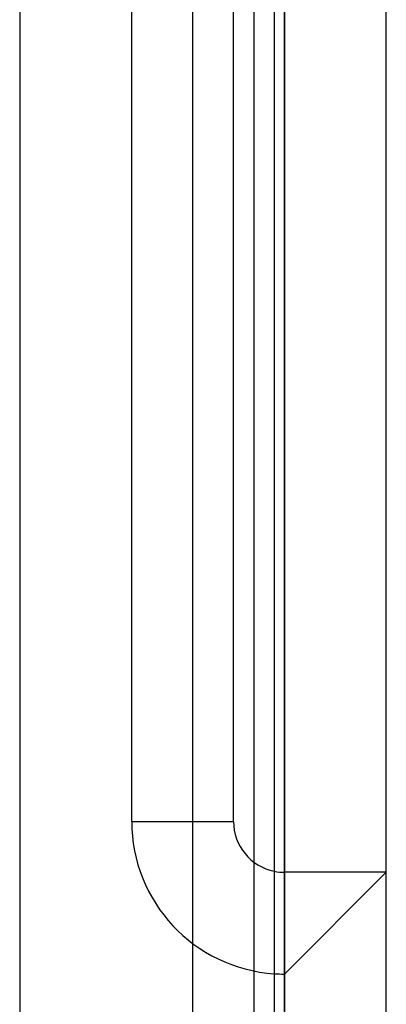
# Model space of a CAD drawing. Header units: millimetres. Extents: x 0 to 93, y 0 to 191.
# Tile 78 of 148: x 89.4 to 93, y 133.7 to 143.37. Entities that reach past the tile are written whole.
import ezdxf

# ---------------------------------------------------------------- set-up
doc = ezdxf.new("R2010")
doc.units = ezdxf.units.MM
doc.layers.add('MAIN-1', color=7, linetype='Continuous')
doc.layers.add('MAIN-2', color=7, linetype='Continuous')

msp = doc.modelspace()

# ---------------------------------------------------------------- linework, layer by layer
at = {"layer": 'MAIN-1'}
for p, q in [((92, 5), (92, 187.5)), ((93, 5), (93, 187.5)), ((91.1, 16.6), (91.1, 183.1)), ((91.9, 183.1), (91.9, 16.6)), ((92, 145), (92, 135)), ((92, 134), (92, 135))]:
    msp.add_line(p, q, dxfattribs=at)
for radius, start in [(0.5, 258.46306), (1.5, 266.17747)]:
    msp.add_arc((92, 135.5), radius, start, 270.00002, dxfattribs=at)
at = {"layer": 'MAIN-2'}
for p, q in [((92, 187.5), (92, 0)), ((89.4, 185), (89.4, 14.7)), ((91.1, 16.6), (91.1, 183.1)), ((91.7, 167.05), (91.7, 23.45)), ((90.5, 135.5), (90.5, 144.5)), ((91.5, 135.5), (91.5, 144.5)), ((90.5, 135.5), (91.5, 135.5)), ((90.5, 135.5), (90.5, 135.5)), ((91.5, 135.5), (91.5, 135.5)), ((92, 135), (92, 135)), ((93, 135), (92, 135)), ((92, 134), (93, 135)), ((93, 135), (93, 135)), ((92, 134), (92, 134))]:
    msp.add_line(p, q, dxfattribs=at)
for radius, end in [(1.5, 266.17747), (0.5, 258.46306)]:
    msp.add_arc((92, 135.5), radius, 180.00002, end, dxfattribs=at)

doc.saveas('drawing.dxf')
